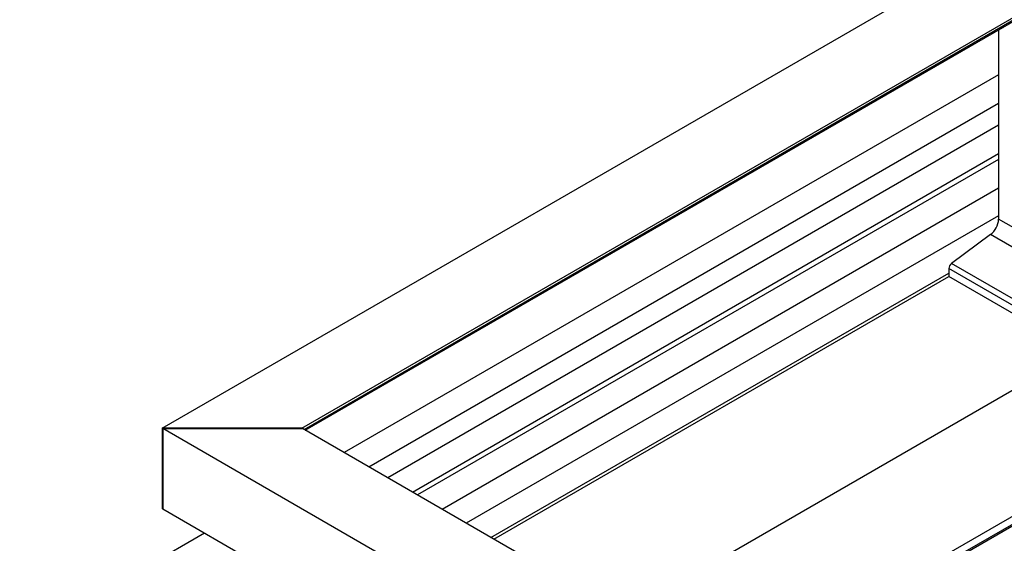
# Model space of a CAD drawing. Header units: millimetres. Extents: x 0 to 25230, y 0 to 17820.
# Tile 160 of 214: x 14236 to 15034, y 12265 to 12689. Entities that reach past the tile are written whole.
import ezdxf

# ---------------------------------------------------------------- set-up
doc = ezdxf.new("R2010")
doc.units = ezdxf.units.MM
doc.linetypes.add('SLD-Sólida', pattern=[0])
doc.layers.add('REFERÊNCIAS', color=9, linetype='SLD-Sólida')

msp = doc.modelspace()

# ---------------------------------------------------------------- linework, layer by layer
at = {"color": 7, "linetype": 'SLD-Sólida', "lineweight": 25, "ltscale": 30}
for p, q in [((15029.29, 12644.25), (14498.92, 12338.07)), ((14518.92, 12326.52), (15029.29, 12621.16)), ((15029.29, 12603.43), (14534.27, 12317.66)), ((14554.27, 12306.11), (15029.29, 12580.34)), ((15029.29, 12575.66), (14558.32, 12303.77)), ((14578.33, 12292.23), (15029.29, 12552.57)), ((15029.29, 12529.94), (14597.92, 12280.91)), ((14617.92, 12269.37), (14988.92, 12483.54)), ((14385.77, 12272.75), (14236.08, 12186.34))]:
    msp.add_line(p, q, dxfattribs=at)
at = {"layer": 'REFERÊNCIAS', "linetype": 'SLD-Sólida', "lineweight": 25, "ltscale": 30}
for p, q in [((14351.57, 12357.82), (14988.92, 12725.75)), ((14464.7, 12357.82), (15045.49, 12693.1)), ((14466.47, 12356.8), (15045.49, 12691.06)), ((14467.5, 12356.21), (15044.76, 12689.45)), ((14467.51, 12356.2), (15032.81, 12682.55)), ((15029.29, 12680.51), (15029.29, 12527.29)), ((15306.76, 12542.27), (14669.41, 12174.33)), ((15155.05, 12454.69), (15029.29, 12527.29)), ((15022.72, 12514.76), (14991.09, 12491.38)), ((15140.91, 12446.52), (15022.72, 12514.76)), ((15395.15, 12491.24), (14757.8, 12123.31)), ((14988.92, 12487.25), (14988.92, 12480.79)), ((15100.19, 12423.01), (14988.92, 12487.25)), ((15104.85, 12425.7), (14991.09, 12491.38)), ((14620.3, 12267.99), (14988.92, 12480.79)), ((15395.15, 12484.79), (14819.96, 12152.74)), ((14821, 12152.13), (15394.41, 12483.16)), ((15094.6, 12419.79), (14988.92, 12480.79)), ((14464.7, 12357.82), (14351.57, 12357.82)), ((14351.57, 12357.82), (14351.57, 12292.5)), ((14351.99, 12357.57), (14351.99, 12292.25)), ((14669.41, 12174.33), (14351.99, 12357.57)), ((14351.99, 12357.57), (14465.13, 12357.57)), ((14464.7, 12357.57), (14464.7, 12357.82)), ((14725.98, 12206.99), (14465.13, 12357.57)), ((14351.99, 12292.5), (14351.57, 12292.5)), ((14709.79, 12085.7), (14351.99, 12292.25))]:
    msp.add_line(p, q, dxfattribs=at)
at = {"layer": 'REFERÊNCIAS', "linetype": 'SLD-Sólida', "lineweight": 25, "ltscale": 30, "flags": 128}
msp.add_lwpolyline([(15032.81, 12682.55), (15032.81, 12682.55), (15032.93, 12682.62)], dxfattribs=at)
at = {"layer": 'REFERÊNCIAS', "linetype": 'SLD-Sólida', "lineweight": 25, "ltscale": 900}
for centre, radius, start, end in [((15012.46, 12528.13), 16.86, 307.4869, 357.12555), ((14994.47, 12486.97), 5.56, 127.4869, 177.12555)]:
    msp.add_arc(centre, radius, start, end, dxfattribs=at)

doc.saveas('drawing.dxf')
